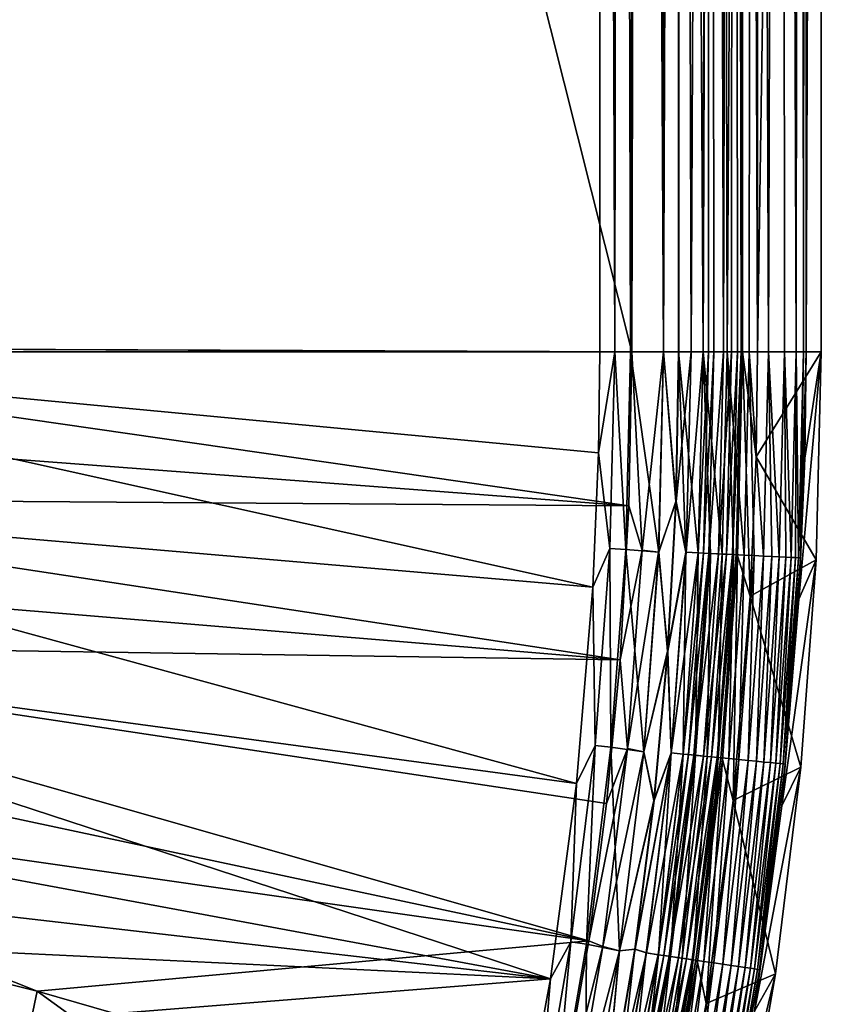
# Model space of a CAD drawing. Header units: metres. Extents: x -900 to 900, y -400 to 400.
# Tile 209 of 253: x 862 to 900, y -231 to -185. Entities that reach past the tile are written whole.
import ezdxf

# ---------------------------------------------------------------- set-up
doc = ezdxf.new("R2010")
doc.units = ezdxf.units.M

msp = doc.modelspace()

# ---------------------------------------------------------------- linework, layer by layer
at = {"layer": 'top'}
for points in [[(889.607849, -200.734329, -0.803848), (889.607849, -0.734328, -0.803848), (839.306519, -200.543762, -29.845343)], [(839.306519, -200.543762, -29.845343), (889.607849, -0.734328, -0.803848), (839.306519, -0.734328, -29.845343)], [(840.806519, -200.543762, -32.443417), (840.806519, -0.734328, -32.443417), (891.111328, -200.734329, -3.399924)], [(891.111328, -200.734329, -3.399924), (840.806519, -0.734328, -32.443417), (891.111328, -0.734328, -3.399924)], [(890.554504, -0.734328, -0.3623), (889.607849, -0.734328, -0.803848), (890.311768, -200.734329, -0.456723)], [(889.607849, -0.734328, -0.803848), (889.607849, -200.734329, -0.803848), (890.311768, -200.734329, -0.456723)], [(890.554504, -0.734328, -0.3623), (890.311768, -200.734329, -0.456723), (891.054932, -200.734329, -0.204445)], [(891.563354, -0.734328, -0.091617), (890.554504, -0.734328, -0.3623), (891.054932, -200.734329, -0.204445)], [(891.563354, -0.734328, -0.091617), (891.054932, -200.734329, -0.204445), (892.603882, -200.734329)], [(891.111328, -0.734328, -3.399924), (891.582947, -0.734328, -3.180022), (891.111328, -200.734329, -3.399924)], [(891.582947, -0.734328, -3.180022), (892.603882, -200.734329, -3), (891.111328, -200.734329, -3.399924)], [(892.603882, -0.734328), (891.563354, -0.734328, -0.091617), (892.603882, -200.734329)], [(891.582947, -0.734328, -3.180022), (892.08551, -0.734328, -3.04535), (892.603882, -200.734329, -3)], [(892.08551, -0.734328, -3.04535), (892.603882, -0.734328, -3), (892.603882, -200.734329, -3)], [(893.32251, -0.734328, -3), (893.32251, -200.734329, -3), (892.603882, -200.734329, -3)], [(892.603882, -200.734329, -3), (892.603882, -0.734328, -3), (893.32251, -0.734328, -3)], [(892.603882, -0.734328), (892.603882, -200.734329), (893.307678, -0.734328)], [(892.603882, -200.734329), (893.307678, -200.734329), (893.307678, -0.734328)], [(893.307678, -200.734329), (894.471802, -200.734329, -0.114015), (893.307678, -0.734328)], [(894.471802, -200.734329, -0.114015), (895.151855, -0.734328, -0.290434), (893.307678, -0.734328)], [(893.32251, -200.734329, -3), (893.32251, -0.734328, -3), (893.901672, -200.734329, -3.056724)], [(893.32251, -0.734328, -3), (894.807495, -0.734328, -3.395593), (893.901672, -200.734329, -3.056724)], [(893.901672, -200.734329, -3.056724), (894.807495, -0.734328, -3.395593), (894.458801, -200.734329, -3.22474)], [(894.807495, -0.734328, -3.395593), (894.722473, -200.734329, -3.348646), (894.458801, -200.734329, -3.22474)], [(894.471802, -200.734329, -0.114015), (895.591736, -200.734329, -0.451727), (895.151855, -0.734328, -0.290434)], [(894.807495, -0.734328, -3.395593), (894.972778, -200.734329, -3.497662), (894.722473, -200.734329, -3.348646)], [(895.898926, -0.734328, -4.477523), (895.424011, -200.734329, -3.865118), (894.807495, -0.734328, -3.395593)], [(895.424011, -200.734329, -3.865118), (894.972778, -200.734329, -3.497662), (894.807495, -0.734328, -3.395593)], [(895.591736, -200.734329, -0.451727), (896.817444, -0.734328, -1.133617), (895.151855, -0.734328, -0.290434)], [(895.79541, -200.734329, -4.313144), (895.424011, -200.734329, -3.865118), (895.898926, -0.734328, -4.477523)], [(895.591736, -200.734329, -0.451727), (896.624756, -200.734329, -1.0003), (896.817444, -0.734328, -1.133617)], [(896.072815, -200.734329, -4.82471), (895.79541, -200.734329, -4.313144), (895.898926, -0.734328, -4.477523)], [(896.072815, -200.734329, -4.82471), (895.898926, -0.734328, -4.477523), (896.245667, -200.734329, -5.380377)], [(895.898926, -0.734328, -4.477523), (896.307434, -0.734328, -5.959025), (896.245667, -200.734329, -5.380377)], [(896.245667, -200.734329, -5.380377), (896.307434, -0.734328, -5.959025), (896.307434, -200.734329, -5.959025)], [(897.014709, -0.734328, -87), (897.014709, -200.734329, -87), (896.307434, -0.734328, -5.959025)], [(897.014709, -200.734329, -87), (896.307434, -200.734329, -5.959025), (896.307434, -0.734328, -5.959025)], [(896.624756, -200.734329, -1.0003), (897.531799, -200.734329, -1.738888), (896.817444, -0.734328, -1.133617)], [(896.817444, -0.734328, -1.133617), (897.531799, -200.734329, -1.738888), (898.14325, -0.734328, -2.447921)], [(897.014709, -0.734328, -87), (900.014832, -0.734328, -87), (897.014709, -200.734329, -87)], [(900.014832, -0.734328, -87), (900.014832, -200.734329, -87), (897.014709, -200.734329, -87)], [(897.531799, -200.734329, -1.738888), (898.278259, -200.734329, -2.639419), (898.14325, -0.734328, -2.447921)], [(898.14325, -0.734328, -2.447921), (898.278259, -200.734329, -2.639419), (898.835815, -200.734329, -3.667668)], [(898.14325, -0.734328, -2.447921), (898.835815, -200.734329, -3.667668), (899.000977, -0.734328, -4.106106)], [(898.835815, -200.734329, -3.667668), (899.183289, -200.734329, -4.784558), (899.000977, -0.734328, -4.106106)], [(899.000977, -0.734328, -4.106106), (899.183289, -200.734329, -4.784558), (899.307495, -0.734328, -5.947641)], [(899.183289, -200.734329, -4.784558), (899.307495, -200.734329, -5.947641), (899.307495, -0.734328, -5.947641)], [(900.014832, -200.734329, -87), (900.014832, -0.734328, -87), (899.307495, -200.734329, -5.947641)], [(900.014832, -0.734328, -87), (899.307495, -0.734328, -5.947641), (899.307495, -200.734329, -5.947641)], [(839.306335, -200.734329, -29.845451), (839.127136, -207.507172, -29.852839), (889.283508, -211.798798, -0.803848)], [(839.306335, -200.734329, -29.845451), (889.607849, -200.734329, -0.803848), (839.306519, -200.543762, -29.845343)], [(889.547974, -205.491623, -0.803848), (839.306335, -200.734329, -29.845451), (889.283508, -211.798798, -0.803848)], [(889.547974, -205.491623, -0.803848), (889.607849, -200.734329, -0.803848), (839.306335, -200.734329, -29.845451)], [(890.973389, -207.980759, -3.399924), (840.757385, -204.174149, -32.447369), (840.806335, -200.734329, -32.443527)], [(840.806335, -200.734329, -32.443527), (840.806519, -200.543762, -32.443417), (891.111328, -200.734329, -3.399924)], [(891.111328, -200.734329, -3.399924), (890.973389, -207.980759, -3.399924), (840.806335, -200.734329, -32.443527)], [(889.607849, -200.734329, -0.803848), (889.547974, -205.491623, -0.803848), (890.311768, -200.734329, -0.456723)], [(889.547974, -205.491623, -0.803848), (890.081299, -209.9888, -0.456723), (890.311768, -200.734329, -0.456723)], [(890.311768, -200.734329, -0.456723), (890.081299, -209.9888, -0.456723), (890.823547, -210.025085, -0.204445)], [(891.054932, -200.734329, -0.204445), (890.311768, -200.734329, -0.456723), (890.823547, -210.025085, -0.204445)], [(891.054932, -200.734329, -0.204445), (890.823547, -210.025085, -0.204445), (892.37677, -210.149124)], [(891.598938, -210.062973, -3.101714), (890.973389, -207.980759, -3.399924), (891.111328, -200.734329, -3.399924)], [(892.603882, -200.734329), (891.054932, -200.734329, -0.204445), (892.37677, -210.149124)], [(891.111328, -200.734329, -3.399924), (892.603882, -200.734329, -3), (891.598938, -210.062973, -3.101714)], [(892.603882, -200.734329, -3), (892.372742, -210.148926, -3), (891.598938, -210.062973, -3.101714)], [(892.603882, -200.734329, -3), (893.193604, -207.778915, -3), (892.372742, -210.148926, -3)], [(892.603882, -200.734329), (892.37677, -210.149124), (893.178833, -207.778366)], [(893.32251, -200.734329, -3), (893.193604, -207.778915, -3), (892.603882, -200.734329, -3)], [(893.307678, -200.734329), (892.603882, -200.734329), (893.178833, -207.778366)], [(893.178833, -207.778366), (893.655396, -210.163498, -0.028766), (893.307678, -200.734329)], [(893.32251, -200.734329, -3), (893.901672, -200.734329, -3.056724), (893.193604, -207.778915, -3)], [(893.901672, -200.734329, -3.056724), (893.665588, -210.163986, -3.056892), (893.193604, -207.778915, -3)], [(893.655396, -210.163498, -0.028766), (894.233887, -210.191772, -0.114353), (893.307678, -200.734329)], [(893.307678, -200.734329), (894.233887, -210.191772, -0.114353), (894.471802, -200.734329, -0.114015)], [(893.901672, -200.734329, -3.056724), (894.458801, -200.734329, -3.22474), (893.665588, -210.163986, -3.056892)], [(894.458801, -200.734329, -3.22474), (894.223267, -210.191254, -3.22474), (893.665588, -210.163986, -3.056892)], [(894.458801, -200.734329, -3.22474), (894.722473, -200.734329, -3.348646), (894.223267, -210.191254, -3.22474)], [(894.722473, -200.734329, -3.348646), (894.486816, -210.204132, -3.348771), (894.223267, -210.191254, -3.22474)], [(894.233887, -210.191772, -0.114353), (894.80249, -210.219559, -0.255695), (894.471802, -200.734329, -0.114015)], [(894.471802, -200.734329, -0.114015), (894.80249, -210.219559, -0.255695), (895.354797, -210.246552, -0.451727)], [(895.354797, -210.246552, -0.451727), (895.591736, -200.734329, -0.451727), (894.471802, -200.734329, -0.114015)], [(894.722473, -200.734329, -3.348646), (894.972778, -200.734329, -3.497662), (894.486816, -210.204132, -3.348771)], [(894.972778, -200.734329, -3.497662), (894.736816, -210.216339, -3.497899), (894.486816, -210.204132, -3.348771)], [(894.972778, -200.734329, -3.497662), (895.424011, -200.734329, -3.865118), (894.736816, -210.216339, -3.497899)], [(895.424011, -200.734329, -3.865118), (895.187317, -210.238358, -3.865118), (894.736816, -210.216339, -3.497899)], [(895.424011, -200.734329, -3.865118), (895.79541, -200.734329, -4.313144), (895.187317, -210.238358, -3.865118)], [(895.79541, -200.734329, -4.313144), (895.557983, -210.256485, -4.312942), (895.187317, -210.238358, -3.865118)], [(895.884521, -210.272446, -0.70103), (895.591736, -200.734329, -0.451727), (895.354797, -210.246552, -0.451727)], [(895.79541, -200.734329, -4.313144), (896.072815, -200.734329, -4.82471), (895.557983, -210.256485, -4.312942)], [(896.072815, -200.734329, -4.82471), (895.835327, -210.270035, -4.82471), (895.557983, -210.256485, -4.312942)], [(896.387024, -210.296997, -1.000777), (895.591736, -200.734329, -0.451727), (895.884521, -210.272446, -0.70103)], [(896.624756, -200.734329, -1.0003), (895.591736, -200.734329, -0.451727), (896.387024, -210.296997, -1.000777)], [(896.072815, -200.734329, -4.82471), (896.245667, -200.734329, -5.380377), (895.835327, -210.270035, -4.82471)], [(896.245667, -200.734329, -5.380377), (896.007813, -210.278473, -5.381563), (895.835327, -210.270035, -4.82471)], [(896.245667, -200.734329, -5.380377), (896.307434, -200.734329, -5.959025), (896.007813, -210.278473, -5.381563)], [(896.307434, -200.734329, -5.959025), (896.071899, -210.330643, -5.959025), (896.007813, -210.278473, -5.381563)], [(896.307434, -200.734329, -5.959025), (896.677734, -212.23053, -87), (896.071899, -210.330643, -5.959025)], [(897.014709, -200.734329, -87), (896.952454, -205.677261, -87), (896.307434, -200.734329, -5.959025)], [(896.952454, -205.677261, -87), (896.677734, -212.23053, -87), (896.307434, -200.734329, -5.959025)], [(896.624756, -200.734329, -1.0003), (896.387024, -210.296997, -1.000777), (896.857788, -210.320007, -1.34779)], [(897.531799, -200.734329, -1.738888), (896.624756, -200.734329, -1.0003), (897.292542, -210.341263, -1.738888)], [(897.292542, -210.341263, -1.738888), (896.624756, -200.734329, -1.0003), (896.857788, -210.320007, -1.34779)], [(897.014709, -200.734329, -87), (900.014832, -200.734329, -87), (896.952454, -205.677261, -87)], [(900.014832, -200.734329, -87), (899.77478, -210.512558, -87), (896.952454, -205.677261, -87)], [(897.68689, -210.360535, -2.170691), (897.531799, -200.734329, -1.738888), (897.292542, -210.341263, -1.738888)], [(898.278259, -200.734329, -2.639419), (897.531799, -200.734329, -1.738888), (898.037598, -210.37767, -2.639013)], [(897.531799, -200.734329, -1.738888), (897.68689, -210.360535, -2.170691), (898.037598, -210.37767, -2.639013)], [(898.278259, -200.734329, -2.639419), (898.037598, -210.37767, -2.639013), (898.34137, -210.392517, -3.139467)], [(898.835815, -200.734329, -3.667668), (898.278259, -200.734329, -2.639419), (898.594971, -210.404922, -3.667668)], [(898.594971, -210.404922, -3.667668), (898.278259, -200.734329, -2.639419), (898.34137, -210.392517, -3.139467)], [(898.795593, -210.414719, -4.218875), (898.835815, -200.734329, -3.667668), (898.594971, -210.404922, -3.667668)], [(898.835815, -200.734329, -3.667668), (898.795593, -210.414719, -4.218875), (898.941711, -210.42186, -4.786941)], [(899.183289, -200.734329, -4.784558), (898.835815, -200.734329, -3.667668), (898.941711, -210.42186, -4.786941)], [(899.183289, -200.734329, -4.784558), (898.941711, -210.42186, -4.786941), (899.032227, -210.426285, -5.365363)], [(899.244507, -205.734711, -5.947641), (898.966614, -212.364182, -5.947641), (900.014832, -200.734329, -87)], [(900.014832, -200.734329, -87), (898.966614, -212.364182, -5.947641), (899.77478, -210.512558, -87)], [(899.032227, -210.426285, -5.365363), (899.244507, -205.734711, -5.947641), (899.307495, -200.734329, -5.947641)], [(899.307495, -200.734329, -5.947641), (899.183289, -200.734329, -4.784558), (899.032227, -210.426285, -5.365363)], [(899.307495, -200.734329, -5.947641), (899.244507, -205.734711, -5.947641), (900.014832, -200.734329, -87)], [(840.757385, -204.174149, -32.447369), (890.973389, -207.980759, -3.399924), (840.62439, -207.611755, -32.450905)], [(889.547974, -205.491623, -0.803848), (889.283508, -211.798798, -0.803848), (890.081299, -209.9888, -0.456723)], [(896.952454, -205.677261, -87), (899.77478, -210.512558, -87), (896.677734, -212.23053, -87)], [(898.966614, -212.364182, -5.947641), (899.244507, -205.734711, -5.947641), (899.032227, -210.426285, -5.365363)], [(839.127136, -207.507172, -29.852839), (838.615112, -214.274445, -29.859097), (888.514221, -221.03038, -0.803848)], [(889.283508, -211.798798, -0.803848), (839.127136, -207.507172, -29.852839), (888.514221, -221.03038, -0.803848)], [(840.62439, -207.611755, -32.450905), (890.559692, -215.21669, -3.399924), (840.407593, -211.04512, -32.454144)], [(890.973389, -207.980759, -3.399924), (890.559692, -215.21669, -3.399924), (840.62439, -207.611755, -32.450905)], [(893.193604, -207.778915, -3), (892.807129, -214.814087, -3), (892.372742, -210.148926, -3)], [(893.178833, -207.778366), (892.37677, -210.149124), (892.792358, -214.812988)], [(893.178833, -207.778366), (892.792358, -214.812988), (893.655396, -210.163498, -0.028766)], [(893.193604, -207.778915, -3), (893.665588, -210.163986, -3.056892), (892.807129, -214.814087, -3)], [(890.559692, -215.21669, -3.399924), (890.973389, -207.980759, -3.399924), (891.598938, -210.062973, -3.101714)], [(889.283508, -211.798798, -0.803848), (889.392639, -219.242432, -0.456723), (890.081299, -209.9888, -0.456723)], [(890.081299, -209.9888, -0.456723), (889.392639, -219.242432, -0.456723), (890.132202, -219.314987, -0.204445)], [(890.823547, -210.025085, -0.204445), (890.081299, -209.9888, -0.456723), (890.132202, -219.314987, -0.204445)], [(890.823547, -210.025085, -0.204445), (890.132202, -219.314987, -0.204445), (891.68396, -219.541229)], [(890.904785, -219.390778, -3.101714), (890.559692, -215.21669, -3.399924), (891.598938, -210.062973, -3.101714)], [(892.37677, -210.149124), (890.823547, -210.025085, -0.204445), (891.68396, -219.541229)], [(891.598938, -210.062973, -3.101714), (892.372742, -210.148926, -3), (890.904785, -219.390778, -3.101714)], [(892.372742, -210.148926, -3), (891.679993, -219.540833, -3), (890.904785, -219.390778, -3.101714)], [(892.372742, -210.148926, -3), (892.807129, -214.814087, -3), (891.679993, -219.540833, -3)], [(892.37677, -210.149124), (891.68396, -219.541229), (892.792358, -214.812988)], [(892.792358, -214.812988), (892.953796, -219.591797, -0.028766), (893.655396, -210.163498, -0.028766)], [(893.665588, -210.163986, -3.056892), (892.963928, -219.592789, -3.056892), (892.807129, -214.814087, -3)], [(893.655396, -210.163498, -0.028766), (892.953796, -219.591797, -0.028766), (893.530151, -219.648346, -0.114353)], [(893.665588, -210.163986, -3.056892), (894.223267, -210.191254, -3.22474), (892.963928, -219.592789, -3.056892)], [(894.223267, -210.191254, -3.22474), (893.519592, -219.647308, -3.22474), (892.963928, -219.592789, -3.056892)], [(894.223267, -210.191254, -3.22474), (894.486816, -210.204132, -3.348771), (893.519592, -219.647308, -3.22474)], [(894.486816, -210.204132, -3.348771), (893.782166, -219.673065, -3.348771), (893.519592, -219.647308, -3.22474)], [(893.530151, -219.648346, -0.114353), (894.233887, -210.191772, -0.114353), (893.655396, -210.163498, -0.028766)], [(894.09668, -219.703918, -0.255695), (894.233887, -210.191772, -0.114353), (893.530151, -219.648346, -0.114353)], [(894.486816, -210.204132, -3.348771), (894.736816, -210.216339, -3.497899), (893.782166, -219.673065, -3.348771)], [(894.736816, -210.216339, -3.497899), (894.03125, -219.697495, -3.497899), (893.782166, -219.673065, -3.348771)], [(894.736816, -210.216339, -3.497899), (895.187317, -210.238358, -3.865118), (894.03125, -219.697495, -3.497899)], [(895.187317, -210.238358, -3.865118), (894.480103, -219.741531, -3.865118), (894.03125, -219.697495, -3.497899)], [(894.09668, -219.703918, -0.255695), (894.80249, -210.219559, -0.255695), (894.233887, -210.191772, -0.114353)], [(894.646973, -219.757904, -0.451727), (894.80249, -210.219559, -0.255695), (894.09668, -219.703918, -0.255695)], [(895.187317, -210.238358, -3.865118), (895.557983, -210.256485, -4.312942), (894.480103, -219.741531, -3.865118)], [(895.557983, -210.256485, -4.312942), (894.849426, -219.777771, -4.312942), (894.480103, -219.741531, -3.865118)], [(894.80249, -210.219559, -0.255695), (894.646973, -219.757904, -0.451727), (895.354797, -210.246552, -0.451727)], [(895.354797, -210.246552, -0.451727), (894.646973, -219.757904, -0.451727), (895.174805, -219.809692, -0.70103)], [(895.557983, -210.256485, -4.312942), (895.835327, -210.270035, -4.82471), (894.849426, -219.777771, -4.312942)], [(895.835327, -210.270035, -4.82471), (895.125732, -219.804871, -4.82471), (894.849426, -219.777771, -4.312942)], [(895.835327, -210.270035, -4.82471), (896.007813, -210.278473, -5.381563), (895.125732, -219.804871, -4.82471)], [(896.007813, -210.278473, -5.381563), (895.297607, -219.821732, -5.381563), (895.125732, -219.804871, -4.82471)], [(895.174805, -219.809692, -0.70103), (895.884521, -210.272446, -0.70103), (895.354797, -210.246552, -0.451727)], [(895.675415, -219.858795, -1.000777), (895.884521, -210.272446, -0.70103), (895.174805, -219.809692, -0.70103)], [(896.007813, -210.278473, -5.381563), (896.071899, -210.330643, -5.959025), (895.297607, -219.821732, -5.381563)], [(896.071899, -210.330643, -5.959025), (895.365723, -219.903854, -5.959025), (895.297607, -219.821732, -5.381563)], [(896.071899, -210.330643, -5.959025), (895.878052, -221.827301, -87), (895.365723, -219.903854, -5.959025)], [(895.675415, -219.858795, -1.000777), (896.387024, -210.296997, -1.000777), (895.884521, -210.272446, -0.70103)], [(896.144531, -219.904816, -1.34779), (896.387024, -210.296997, -1.000777), (895.675415, -219.858795, -1.000777)], [(896.677734, -212.23053, -87), (895.878052, -221.827301, -87), (896.071899, -210.330643, -5.959025)], [(896.857788, -210.320007, -1.34779), (896.387024, -210.296997, -1.000777), (896.144531, -219.904816, -1.34779)], [(896.577637, -219.947311, -1.738888), (896.857788, -210.320007, -1.34779), (896.144531, -219.904816, -1.34779)], [(896.857788, -210.320007, -1.34779), (896.577637, -219.947311, -1.738888), (897.292542, -210.341263, -1.738888)], [(896.577637, -219.947311, -1.738888), (896.970642, -219.98587, -2.170691), (897.292542, -210.341263, -1.738888)], [(899.77478, -210.512558, -87), (899.055237, -220.267227, -87), (896.677734, -212.23053, -87)], [(897.292542, -210.341263, -1.738888), (896.970642, -219.98587, -2.170691), (897.68689, -210.360535, -2.170691)], [(897.68689, -210.360535, -2.170691), (896.970642, -219.98587, -2.170691), (897.320007, -220.020142, -2.639013)], [(898.037598, -210.37767, -2.639013), (897.68689, -210.360535, -2.170691), (897.320007, -220.020142, -2.639013)], [(898.037598, -210.37767, -2.639013), (897.320007, -220.020142, -2.639013), (897.622681, -220.049835, -3.139467)], [(898.34137, -210.392517, -3.139467), (898.037598, -210.37767, -2.639013), (897.622681, -220.049835, -3.139467)], [(897.875366, -220.074631, -3.667668), (898.34137, -210.392517, -3.139467), (897.622681, -220.049835, -3.139467)], [(898.34137, -210.392517, -3.139467), (897.875366, -220.074631, -3.667668), (898.594971, -210.404922, -3.667668)], [(897.875366, -220.074631, -3.667668), (898.075256, -220.094238, -4.218875), (898.594971, -210.404922, -3.667668)], [(898.594971, -210.404922, -3.667668), (898.075256, -220.094238, -4.218875), (898.795593, -210.414719, -4.218875)], [(898.795593, -210.414719, -4.218875), (898.075256, -220.094238, -4.218875), (898.220825, -220.108521, -4.786941)], [(898.966614, -212.364182, -5.947641), (898.157532, -222.07399, -5.947641), (899.77478, -210.512558, -87)], [(899.77478, -210.512558, -87), (898.157532, -222.07399, -5.947641), (899.055237, -220.267227, -87)], [(898.941711, -210.42186, -4.786941), (898.795593, -210.414719, -4.218875), (898.220825, -220.108521, -4.786941)], [(898.941711, -210.42186, -4.786941), (898.220825, -220.108521, -4.786941), (898.311035, -220.117371, -5.365363)], [(899.032227, -210.426285, -5.365363), (898.941711, -210.42186, -4.786941), (898.311035, -220.117371, -5.365363)], [(898.311035, -220.117371, -5.365363), (898.966614, -212.364182, -5.947641), (899.032227, -210.426285, -5.365363)], [(890.559692, -215.21669, -3.399924), (840.107117, -214.472153, -32.457088), (840.407593, -211.04512, -32.454144)], [(889.283508, -211.798798, -0.803848), (888.514221, -221.03038, -0.803848), (889.392639, -219.242432, -0.456723)], [(896.677734, -212.23053, -87), (899.055237, -220.267227, -87), (895.878052, -221.827301, -87)], [(898.157532, -222.07399, -5.947641), (898.966614, -212.364182, -5.947641), (898.311035, -220.117371, -5.365363)], [(838.615112, -214.274445, -29.859097), (837.767822, -221.024963, -29.86421), (887.293213, -230.21315, -0.803848)], [(888.514221, -221.03038, -0.803848), (838.615112, -214.274445, -29.859097), (887.293213, -230.21315, -0.803848)], [(840.107117, -214.472153, -32.457088), (889.088013, -228.416321, -3.399924), (839.723206, -217.890854, -32.45974)], [(890.559692, -215.21669, -3.399924), (889.922791, -221.974228, -3.399924), (840.107117, -214.472153, -32.457088)], [(889.922791, -221.974228, -3.399924), (889.088013, -228.416321, -3.399924), (840.107117, -214.472153, -32.457088)], [(892.807129, -214.814087, -3), (892.163574, -221.830399, -3), (891.679993, -219.540833, -3)], [(892.792358, -214.812988), (891.68396, -219.541229), (892.148865, -221.828751)], [(892.792358, -214.812988), (892.148865, -221.828751), (892.953796, -219.591797, -0.028766)], [(892.807129, -214.814087, -3), (892.963928, -219.592789, -3.056892), (892.163574, -221.830399, -3)], [(890.904785, -219.390778, -3.101714), (889.922791, -221.974228, -3.399924), (890.559692, -215.21669, -3.399924)], [(889.088013, -228.416321, -3.399924), (839.25592, -221.299149, -32.462105), (839.723206, -217.890854, -32.45974)], [(889.392639, -219.242432, -0.456723), (888.250183, -228.469086, -0.456723), (888.985291, -228.577805, -0.204445)], [(888.514221, -221.03038, -0.803848), (888.250183, -228.469086, -0.456723), (889.392639, -219.242432, -0.456723)], [(890.132202, -219.314987, -0.204445), (889.392639, -219.242432, -0.456723), (888.985291, -228.577805, -0.204445)], [(890.132202, -219.314987, -0.204445), (888.985291, -228.577805, -0.204445), (890.531128, -228.888031)], [(891.68396, -219.541229), (890.132202, -219.314987, -0.204445), (890.531128, -228.888031)], [(889.753174, -228.691376, -3.101714), (889.088013, -228.416321, -3.399924), (890.904785, -219.390778, -3.101714)], [(889.088013, -228.416321, -3.399924), (889.922791, -221.974228, -3.399924), (890.904785, -219.390778, -3.101714)], [(890.904785, -219.390778, -3.101714), (891.679993, -219.540833, -3), (889.753174, -228.691376, -3.101714)], [(891.679993, -219.540833, -3), (890.527161, -228.887436, -3), (889.753174, -228.691376, -3.101714)], [(891.679993, -219.540833, -3), (892.163574, -221.830399, -3), (890.527161, -228.887436, -3)], [(891.68396, -219.541229), (890.531128, -228.888031), (892.148865, -221.828751)], [(892.148865, -221.828751), (891.249207, -228.816299), (892.953796, -219.591797, -0.028766)], [(892.953796, -219.591797, -0.028766), (891.249207, -228.816299), (891.789734, -228.992599, -0.028766)], [(892.963928, -219.592789, -3.056892), (891.263794, -228.818481, -3), (892.163574, -221.830399, -3)], [(891.799866, -228.994095, -3.056892), (891.263794, -228.818481, -3), (892.963928, -219.592789, -3.056892)], [(892.36261, -229.077332, -0.114353), (892.953796, -219.591797, -0.028766), (891.789734, -228.992599, -0.028766)], [(892.963928, -219.592789, -3.056892), (893.519592, -219.647308, -3.22474), (891.799866, -228.994095, -3.056892)], [(893.519592, -219.647308, -3.22474), (892.352112, -229.07579, -3.22474), (891.799866, -228.994095, -3.056892)], [(893.519592, -219.647308, -3.22474), (893.782166, -219.673065, -3.348771), (892.352112, -229.07579, -3.22474)], [(893.782166, -219.673065, -3.348771), (892.613098, -229.114395, -3.348771), (892.352112, -229.07579, -3.22474)], [(892.953796, -219.591797, -0.028766), (892.36261, -229.077332, -0.114353), (893.530151, -219.648346, -0.114353)], [(893.530151, -219.648346, -0.114353), (892.36261, -229.077332, -0.114353), (892.925781, -229.160629, -0.255695)], [(893.782166, -219.673065, -3.348771), (894.03125, -219.697495, -3.497899), (892.613098, -229.114395, -3.348771)], [(894.03125, -219.697495, -3.497899), (892.860718, -229.151001, -3.497899), (892.613098, -229.114395, -3.348771)], [(894.03125, -219.697495, -3.497899), (894.480103, -219.741531, -3.865118), (892.860718, -229.151001, -3.497899)], [(894.480103, -219.741531, -3.865118), (893.306824, -229.216995, -3.865118), (892.860718, -229.151001, -3.497899)], [(892.925781, -229.160629, -0.255695), (894.09668, -219.703918, -0.255695), (893.530151, -219.648346, -0.114353)], [(893.472656, -229.241516, -0.451727), (894.09668, -219.703918, -0.255695), (892.925781, -229.160629, -0.255695)], [(894.480103, -219.741531, -3.865118), (894.849426, -219.777771, -4.312942), (893.306824, -229.216995, -3.865118)], [(894.849426, -219.777771, -4.312942), (893.67395, -229.271286, -4.312942), (893.306824, -229.216995, -3.865118)], [(893.472656, -229.241516, -0.451727), (894.646973, -219.757904, -0.451727), (894.09668, -219.703918, -0.255695)], [(893.997314, -229.319122, -0.70103), (894.646973, -219.757904, -0.451727), (893.472656, -229.241516, -0.451727)], [(894.849426, -219.777771, -4.312942), (895.125732, -219.804871, -4.82471), (893.67395, -229.271286, -4.312942)], [(895.125732, -219.804871, -4.82471), (893.948547, -229.311905, -4.82471), (893.67395, -229.271286, -4.312942)], [(895.125732, -219.804871, -4.82471), (895.297607, -219.821732, -5.381563), (893.948547, -229.311905, -4.82471)], [(894.646973, -219.757904, -0.451727), (893.997314, -229.319122, -0.70103), (895.174805, -219.809692, -0.70103)], [(895.174805, -219.809692, -0.70103), (893.997314, -229.319122, -0.70103), (894.494934, -229.392715, -1.000777)], [(894.494934, -229.392715, -1.000777), (895.675415, -219.858795, -1.000777), (895.174805, -219.809692, -0.70103)], [(895.297607, -219.821732, -5.381563), (894.119385, -229.337173, -5.381563), (893.948547, -229.311905, -4.82471)], [(895.297607, -219.821732, -5.381563), (895.365723, -219.903854, -5.959025), (894.119385, -229.337173, -5.381563)], [(895.365723, -219.903854, -5.959025), (894.190674, -229.430862, -5.959025), (894.119385, -229.337173, -5.381563)], [(895.365723, -219.903854, -5.959025), (894.608582, -231.373306, -87), (894.190674, -229.430862, -5.959025)], [(894.961182, -229.461685, -1.34779), (895.675415, -219.858795, -1.000777), (894.494934, -229.392715, -1.000777)], [(895.878052, -221.827301, -87), (894.608582, -231.373306, -87), (895.365723, -219.903854, -5.959025)], [(894.961182, -229.461685, -1.34779), (896.144531, -219.904816, -1.34779), (895.675415, -219.858795, -1.000777)], [(895.391663, -229.52536, -1.738888), (896.144531, -219.904816, -1.34779), (894.961182, -229.461685, -1.34779)], [(895.391663, -229.52536, -1.738888), (896.577637, -219.947311, -1.738888), (896.144531, -219.904816, -1.34779)], [(895.782288, -229.58313, -2.170691), (896.577637, -219.947311, -1.738888), (895.391663, -229.52536, -1.738888)], [(896.970642, -219.98587, -2.170691), (896.577637, -219.947311, -1.738888), (895.782288, -229.58313, -2.170691)], [(896.970642, -219.98587, -2.170691), (895.782288, -229.58313, -2.170691), (896.129578, -229.634491, -2.639013)], [(899.055237, -220.267227, -87), (897.85791, -229.974854, -87), (895.878052, -221.827301, -87)], [(897.320007, -220.020142, -2.639013), (896.970642, -219.98587, -2.170691), (896.129578, -229.634491, -2.639013)], [(897.320007, -220.020142, -2.639013), (896.129578, -229.634491, -2.639013), (896.430359, -229.678986, -3.139467)], [(897.622681, -220.049835, -3.139467), (897.320007, -220.020142, -2.639013), (896.430359, -229.678986, -3.139467)], [(897.622681, -220.049835, -3.139467), (896.430359, -229.678986, -3.139467), (896.681519, -229.716125, -3.667668)], [(896.681519, -229.716125, -3.667668), (897.875366, -220.074631, -3.667668), (897.622681, -220.049835, -3.139467)], [(896.880188, -229.745514, -4.218875), (897.875366, -220.074631, -3.667668), (896.681519, -229.716125, -3.667668)], [(898.157532, -222.07399, -5.947641), (896.873108, -231.732437, -5.947641), (899.055237, -220.267227, -87)], [(899.055237, -220.267227, -87), (896.873108, -231.732437, -5.947641), (897.85791, -229.974854, -87)], [(898.075256, -220.094238, -4.218875), (897.875366, -220.074631, -3.667668), (896.880188, -229.745514, -4.218875)], [(898.075256, -220.094238, -4.218875), (896.880188, -229.745514, -4.218875), (897.024902, -229.766922, -4.786941)], [(898.220825, -220.108521, -4.786941), (898.075256, -220.094238, -4.218875), (897.024902, -229.766922, -4.786941)], [(898.220825, -220.108521, -4.786941), (897.024902, -229.766922, -4.786941), (897.114563, -229.780182, -5.365363)], [(898.311035, -220.117371, -5.365363), (898.220825, -220.108521, -4.786941), (897.114563, -229.780182, -5.365363)], [(897.114563, -229.780182, -5.365363), (898.157532, -222.07399, -5.947641), (898.311035, -220.117371, -5.365363)], [(887.293213, -230.21315, -0.803848), (837.767822, -221.024963, -29.86421), (837.209534, -224.437286, -29.866362)], [(888.514221, -221.03038, -0.803848), (887.293213, -230.21315, -0.803848), (888.250183, -228.469086, -0.456723)], [(838.705444, -224.694992, -32.464188), (839.25592, -221.299149, -32.462105), (863.176697, -230.794678, -17.935678)], [(839.25592, -221.299149, -32.462105), (889.088013, -228.416321, -3.399924), (863.176697, -230.794678, -17.935678)], [(892.163574, -221.830399, -3), (891.263794, -228.818481, -3), (890.527161, -228.887436, -3)], [(892.148865, -221.828751), (890.531128, -228.888031), (891.249207, -228.816299)], [(895.878052, -221.827301, -87), (897.85791, -229.974854, -87), (894.608582, -231.373306, -87)], [(896.873108, -231.732437, -5.947641), (898.157532, -222.07399, -5.947641), (897.114563, -229.780182, -5.365363)], [(837.209534, -224.437286, -29.866362), (836.579956, -227.764771, -29.868177), (887.293213, -230.21315, -0.803848)], [(861.563904, -238.483459, -17.935678), (838.705444, -224.694992, -32.464188), (863.176697, -230.794678, -17.935678)], [(836.579956, -227.764771, -29.868177), (835.075623, -234.382751, -29.870964), (887.293213, -230.21315, -0.803848)], [(889.088013, -228.416321, -3.399924), (887.468811, -237.797104, -3.399924), (863.176697, -230.794678, -17.935678)], [(888.250183, -228.469086, -0.456723), (886.658203, -237.642593, -0.456723), (887.387024, -237.787277, -0.204445)], [(887.293213, -230.21315, -0.803848), (886.658203, -237.642593, -0.456723), (888.250183, -228.469086, -0.456723)], [(888.985291, -228.577805, -0.204445), (888.250183, -228.469086, -0.456723), (887.387024, -237.787277, -0.204445)], [(888.985291, -228.577805, -0.204445), (887.387024, -237.787277, -0.204445), (888.921082, -238.167007)], [(887.468811, -237.797104, -3.399924), (889.088013, -228.416321, -3.399924), (889.753174, -228.691376, -3.101714)], [(890.531128, -228.888031), (888.985291, -228.577805, -0.204445), (888.921082, -238.167007)], [(888.148376, -237.938431, -3.101714), (887.468811, -237.797104, -3.399924), (889.753174, -228.691376, -3.101714)], [(889.753174, -228.691376, -3.101714), (890.527161, -228.887436, -3), (888.148376, -237.938431, -3.101714)], [(890.527161, -228.887436, -3), (888.917175, -238.166214, -3), (888.148376, -237.938431, -3.101714)], [(890.527161, -228.887436, -3), (889.681152, -238.007706, -3), (888.917175, -238.166214, -3)], [(890.531128, -228.888031), (888.921082, -238.167007), (889.666626, -238.004776)], [(891.249207, -228.816299), (889.666626, -238.004776), (890.167664, -238.339279, -0.028766)], [(890.531128, -228.888031), (889.666626, -238.004776), (891.249207, -228.816299)], [(889.681152, -238.007706, -3), (891.263794, -228.818481, -3), (891.799866, -228.994095, -3.056892)], [(890.527161, -228.887436, -3), (891.263794, -228.818481, -3), (889.681152, -238.007706, -3)], [(890.177734, -238.341263, -3.056892), (889.681152, -238.007706, -3), (891.799866, -228.994095, -3.056892)], [(891.249207, -228.816299), (890.167664, -238.339279, -0.028766), (891.789734, -228.992599, -0.028766)], [(891.789734, -228.992599, -0.028766), (890.167664, -238.339279, -0.028766), (890.735718, -238.452042, -0.114353)], [(891.799866, -228.994095, -3.056892), (892.352112, -229.07579, -3.22474), (890.177734, -238.341263, -3.056892)], [(890.735718, -238.452042, -0.114353), (892.36261, -229.077332, -0.114353), (891.789734, -228.992599, -0.028766)], [(892.352112, -229.07579, -3.22474), (890.725281, -238.449966, -3.22474), (890.177734, -238.341263, -3.056892)], [(892.352112, -229.07579, -3.22474), (892.613098, -229.114395, -3.348771), (890.725281, -238.449966, -3.22474)], [(892.613098, -229.114395, -3.348771), (890.98407, -238.501343, -3.348771), (890.725281, -238.449966, -3.22474)], [(891.294067, -238.562881, -0.255695), (892.36261, -229.077332, -0.114353), (890.735718, -238.452042, -0.114353)], [(892.613098, -229.114395, -3.348771), (892.860718, -229.151001, -3.497899), (890.98407, -238.501343, -3.348771)], [(892.860718, -229.151001, -3.497899), (891.229553, -238.550079, -3.497899), (890.98407, -238.501343, -3.348771)], [(892.860718, -229.151001, -3.497899), (893.306824, -229.216995, -3.865118), (891.229553, -238.550079, -3.497899)], [(893.306824, -229.216995, -3.865118), (891.671936, -238.637894, -3.865118), (891.229553, -238.550079, -3.497899)], [(892.36261, -229.077332, -0.114353), (891.294067, -238.562881, -0.255695), (892.925781, -229.160629, -0.255695)], [(892.925781, -229.160629, -0.255695), (891.294067, -238.562881, -0.255695), (891.836365, -238.670532, -0.451727)], [(893.306824, -229.216995, -3.865118), (893.67395, -229.271286, -4.312942), (891.671936, -238.637894, -3.865118)], [(893.67395, -229.271286, -4.312942), (892.035889, -238.710144, -4.312942), (891.671936, -238.637894, -3.865118)], [(891.836365, -238.670532, -0.451727), (893.472656, -229.241516, -0.451727), (892.925781, -229.160629, -0.255695)], [(892.356506, -238.773788, -0.70103), (893.472656, -229.241516, -0.451727), (891.836365, -238.670532, -0.451727)], [(893.67395, -229.271286, -4.312942), (893.948547, -229.311905, -4.82471), (892.035889, -238.710144, -4.312942)], [(893.948547, -229.311905, -4.82471), (892.308167, -238.764191, -4.82471), (892.035889, -238.710144, -4.312942)], [(893.948547, -229.311905, -4.82471), (894.119385, -229.337173, -5.381563), (892.308167, -238.764191, -4.82471)], [(894.119385, -229.337173, -5.381563), (892.4776, -238.797821, -5.381563), (892.308167, -238.764191, -4.82471)], [(892.356506, -238.773788, -0.70103), (893.997314, -229.319122, -0.70103), (893.472656, -229.241516, -0.451727)], [(892.849915, -238.871735, -1.000777), (893.997314, -229.319122, -0.70103), (892.356506, -238.773788, -0.70103)], [(894.119385, -229.337173, -5.381563), (894.190674, -229.430862, -5.959025), (892.4776, -238.797821, -5.381563)], [(894.190674, -229.430862, -5.959025), (892.549561, -238.888748, -5.959025), (892.4776, -238.797821, -5.381563)], [(894.608582, -231.373306, -87), (892.549377, -242.363266, -87), (894.190674, -229.430862, -5.959025)], [(894.190674, -229.430862, -5.959025), (892.549377, -242.363266, -87), (892.549561, -238.888748, -5.959025)], [(893.997314, -229.319122, -0.70103), (892.849915, -238.871735, -1.000777), (894.494934, -229.392715, -1.000777)], [(894.494934, -229.392715, -1.000777), (892.849915, -238.871735, -1.000777), (893.312195, -238.963501, -1.34779)], [(893.312195, -238.963501, -1.34779), (894.961182, -229.461685, -1.34779), (894.494934, -229.392715, -1.000777)], [(893.739075, -239.048233, -1.738888), (894.961182, -229.461685, -1.34779), (893.312195, -238.963501, -1.34779)], [(893.739075, -239.048233, -1.738888), (895.391663, -229.52536, -1.738888), (894.961182, -229.461685, -1.34779)], [(894.126343, -239.125122, -2.170691), (895.391663, -229.52536, -1.738888), (893.739075, -239.048233, -1.738888)], [(894.126343, -239.125122, -2.170691), (895.782288, -229.58313, -2.170691), (895.391663, -229.52536, -1.738888)], [(895.782288, -229.58313, -2.170691), (894.126343, -239.125122, -2.170691), (894.470642, -239.193481, -2.639013)], [(896.129578, -229.634491, -2.639013), (895.782288, -229.58313, -2.170691), (894.470642, -239.193481, -2.639013)], [(896.129578, -229.634491, -2.639013), (894.470642, -239.193481, -2.639013), (894.768921, -239.252686, -3.139467)], [(897.85791, -229.974854, -87), (896.185669, -239.612015, -87), (894.608582, -231.373306, -87)], [(896.430359, -229.678986, -3.139467), (896.129578, -229.634491, -2.639013), (894.768921, -239.252686, -3.139467)], [(895.017944, -239.302124, -3.667668), (896.430359, -229.678986, -3.139467), (894.768921, -239.252686, -3.139467)], [(896.873108, -231.732437, -5.947641), (894.789856, -242.850098, -5.947641), (897.85791, -229.974854, -87)], [(897.85791, -229.974854, -87), (894.789856, -242.850098, -5.947641), (896.185669, -239.612015, -87)], [(896.430359, -229.678986, -3.139467), (895.017944, -239.302124, -3.667668), (896.681519, -229.716125, -3.667668)], [(896.681519, -229.716125, -3.667668), (895.017944, -239.302124, -3.667668), (895.214966, -239.341217, -4.218875)], [(895.214966, -239.341217, -4.218875), (896.880188, -229.745514, -4.218875), (896.681519, -229.716125, -3.667668)], [(896.880188, -229.745514, -4.218875), (895.214966, -239.341217, -4.218875), (895.358398, -239.369705, -4.786941)], [(897.024902, -229.766922, -4.786941), (896.880188, -229.745514, -4.218875), (895.358398, -239.369705, -4.786941)], [(897.024902, -229.766922, -4.786941), (895.358398, -239.369705, -4.786941), (895.447327, -239.38736, -5.365363)], [(897.114563, -229.780182, -5.365363), (897.024902, -229.766922, -4.786941), (895.447327, -239.38736, -5.365363)], [(895.447327, -239.38736, -5.365363), (896.873108, -231.732437, -5.947641), (897.114563, -229.780182, -5.365363)], [(835.075623, -234.382751, -29.870964), (885.311462, -240.790527, -0.803848), (887.293213, -230.21315, -0.803848)], [(887.293213, -230.21315, -0.803848), (885.311462, -240.790527, -0.803848), (886.658203, -237.642593, -0.456723)], [(863.176697, -230.794678, -17.935678), (885.419678, -246.937363, -3.399924), (861.563904, -238.483459, -17.935678)], [(863.176697, -230.794678, -17.935678), (887.468811, -237.797104, -3.399924), (885.419678, -246.937363, -3.399924)], [(894.608582, -231.373306, -87), (896.185669, -239.612015, -87), (892.549377, -242.363266, -87)]]:
    msp.add_3dface(points, dxfattribs=at)

doc.saveas('drawing.dxf')
